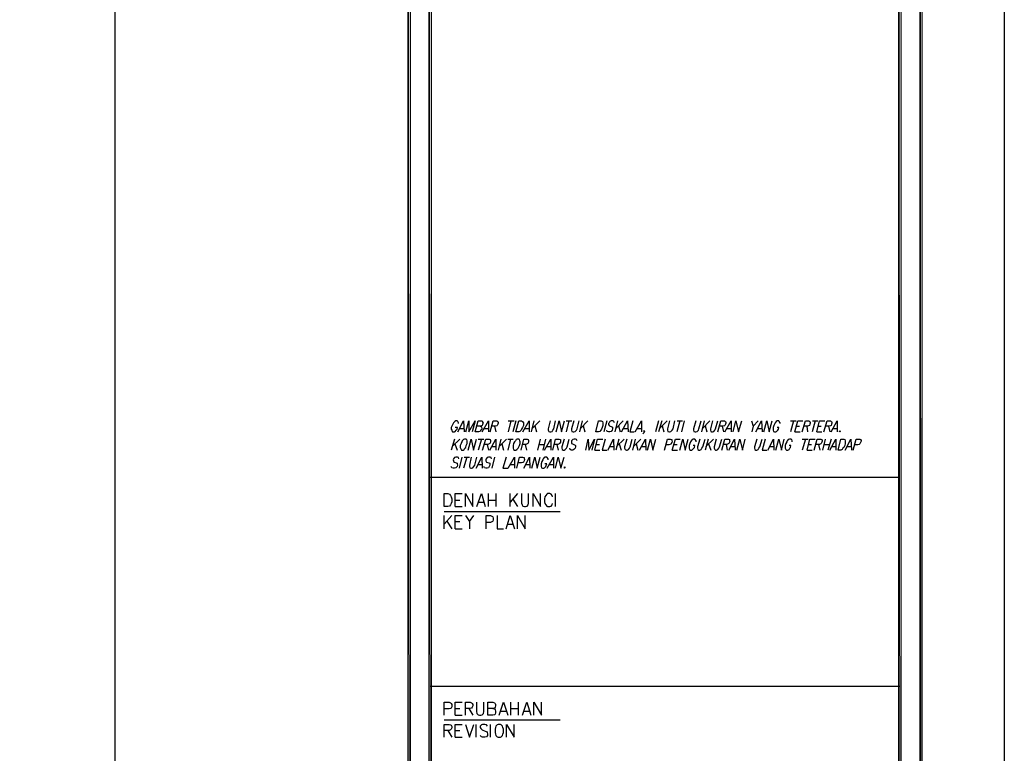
# Model space of a CAD drawing. Header units: millimetres. Extents: x 0 to 420, y 0 to 297.
# Tile 99 of 100: x 326 to 420, y 156 to 227. Entities that reach past the tile are written whole.
import ezdxf

# ---------------------------------------------------------------- set-up
doc = ezdxf.new("R2010")
doc.units = ezdxf.units.MM
doc.layers.add('FILL_000000', color=7, linetype='Continuous')
doc.layers.add('LINE_000000', color=7, linetype='Continuous')

msp = doc.modelspace()

# ---------------------------------------------------------------- hatches: boundary and pattern name
at = {"layer": 'FILL_000000'}
h = msp.add_hatch(color=7, dxfattribs=at)
h.dxf.hatch_style = 1
h.paths.add_polyline_path([(412.284, 7.874), (412.073, 288.84), (412.284, 289.052), (412.284, 7.874)])
h = msp.add_hatch(color=7, dxfattribs=at)
h.dxf.hatch_style = 1
h.paths.add_polyline_path([(412.073, 8.086), (412.284, 7.874), (412.073, 288.84), (412.073, 8.086)])
h = msp.add_hatch(color=7, dxfattribs=at)
h.dxf.hatch_style = 1
h.paths.add_polyline_path([(363.305, 286.935), (363.051, 286.935), (363.305, 9.991), (363.305, 286.935)])
h = msp.add_hatch(color=7, dxfattribs=at)
h.dxf.hatch_style = 1
h.paths.add_polyline_path([(363.051, 286.935), (363.305, 9.991), (363.051, 9.991), (363.051, 286.935)])
h = msp.add_hatch(color=7, dxfattribs=at)
h.dxf.hatch_style = 1
h.paths.add_polyline_path([(365.294, 286.935), (365.04, 286.935), (365.294, 9.991), (365.294, 286.935)])
h = msp.add_hatch(color=7, dxfattribs=at)
h.dxf.hatch_style = 1
h.paths.add_polyline_path([(365.04, 286.935), (365.294, 9.991), (365.04, 9.991), (365.04, 286.935)])
h = msp.add_hatch(color=7, dxfattribs=at)
h.dxf.hatch_style = 1
h.paths.add_polyline_path([(410.295, 9.864), (410.041, 286.808), (410.295, 287.062), (410.295, 9.864)])
h = msp.add_hatch(color=7, dxfattribs=at)
h.dxf.hatch_style = 1
h.paths.add_polyline_path([(410.041, 10.118), (410.295, 9.864), (410.041, 286.808), (410.041, 10.118)])

# ---------------------------------------------------------------- linework, layer by layer
at = {"layer": 'LINE_000000', "lineweight": 25}
for p, q in [((371.348, 187.664), (371.475, 187.113)), ((372.914, 188.172), (372.66, 187.113)), ((372.66, 188.172), (373.211, 188.172)), ((373.38, 188.172), (373.084, 187.113)), ((375.116, 188.172), (374.862, 187.113)), ((375.666, 188.172), (374.946, 187.452)), ((375.2, 187.706), (375.37, 187.113)), ((378.46, 188.172), (378.206, 187.113)), ((378.206, 188.172), (378.756, 188.172)), ((379.73, 188.172), (379.476, 187.113)), ((380.28, 188.172), (379.561, 187.452)), ((379.815, 187.706), (379.984, 187.113)), ((382.101, 188.172), (381.804, 187.113)), ((383.117, 188.172), (382.863, 187.113)), ((383.667, 188.172), (382.947, 187.452)), ((383.201, 187.706), (383.371, 187.113)), ((387.054, 188.172), (386.757, 187.113)), ((387.35, 188.172), (387.054, 187.113)), ((387.858, 188.172), (387.138, 187.452)), ((387.392, 187.706), (387.562, 187.113)), ((389.086, 188.172), (388.789, 187.113)), ((388.832, 188.172), (389.34, 188.172)), ((389.509, 188.172), (389.255, 187.113)), ((391.414, 188.172), (391.16, 187.113)), ((391.964, 188.172), (391.245, 187.452)), ((391.499, 187.706), (391.668, 187.113)), ((393.15, 187.664), (393.277, 187.113)), ((396.579, 188.172), (396.113, 187.664)), ((399.965, 188.172), (399.669, 187.113)), ((399.669, 188.172), (400.219, 188.172)), ((400.262, 187.664), (400.558, 187.664)), ((401.235, 187.664), (401.32, 187.113)), ((402.04, 188.172), (401.743, 187.113)), ((401.786, 188.172), (402.294, 188.172)), ((402.336, 187.664), (402.632, 187.664)), ((403.31, 187.664), (403.437, 187.113)), ((368.004, 187.452), (368.385, 187.452)), ((370.374, 187.452), (370.755, 187.452)), ((374.269, 187.452), (374.65, 187.452)), ((383.709, 187.452), (384.09, 187.452)), ((385.022, 187.452), (385.403, 187.452)), ((393.615, 187.452), (393.996, 187.452)), ((396.579, 187.452), (396.917, 187.452)), ((400.092, 187.113), (400.6, 187.113)), ((402.209, 187.113), (402.675, 187.113)), ((403.775, 187.452), (404.156, 187.452)), ((367.496, 186.436), (367.199, 185.378)), ((368.004, 186.436), (367.284, 185.716)), ((367.538, 185.97), (367.75, 185.378)), ((370.078, 186.436), (369.782, 185.378)), ((369.782, 186.436), (370.332, 186.436)), ((370.628, 185.928), (370.755, 185.378)), ((371.941, 186.436), (371.687, 185.378)), ((372.491, 186.436), (371.771, 185.716)), ((372.025, 185.97), (372.195, 185.378)), ((372.872, 186.436), (372.618, 185.378)), ((372.618, 186.436), (373.126, 186.436)), ((374.269, 185.928), (374.396, 185.378)), ((375.708, 186.436), (375.454, 185.378)), ((375.581, 185.928), (376.089, 185.928)), ((376.216, 186.436), (375.962, 185.378)), ((377.317, 185.928), (377.444, 185.378)), ((381.085, 185.928), (381.381, 185.928)), ((383.244, 186.436), (382.947, 185.378)), ((383.752, 186.436), (383.032, 185.716)), ((383.286, 185.97), (383.455, 185.378)), ((384.81, 186.436), (384.556, 185.378)), ((385.36, 186.436), (384.641, 185.716)), ((384.895, 185.97), (385.064, 185.378)), ((388.535, 185.928), (388.832, 185.928)), ((391.795, 186.436), (391.499, 185.378)), ((392.303, 186.436), (391.583, 185.716)), ((391.837, 185.97), (392.049, 185.378)), ((393.531, 185.928), (393.615, 185.378)), ((401.108, 186.436), (400.812, 185.378)), ((400.812, 186.436), (401.362, 186.436)), ((401.405, 185.928), (401.701, 185.928)), ((402.378, 185.928), (402.505, 185.378)), ((403.013, 186.436), (402.759, 185.378)), ((402.886, 185.928), (403.394, 185.928)), ((403.564, 186.436), (403.267, 185.378)), ((371.094, 185.716), (371.475, 185.716)), ((376.343, 185.716), (376.724, 185.716)), ((380.958, 185.378), (381.423, 185.378)), ((382.355, 185.716), (382.736, 185.716)), ((385.445, 185.716), (385.784, 185.716)), ((388.366, 185.378), (388.874, 185.378)), ((393.996, 185.716), (394.335, 185.716)), ((397.722, 185.716), (398.06, 185.716)), ((401.278, 185.378), (401.743, 185.378)), ((403.648, 185.716), (404.029, 185.716)), ((405.13, 185.716), (405.469, 185.716)), ((368.215, 184.7), (367.961, 183.642)), ((368.681, 184.7), (368.385, 183.642)), ((368.427, 184.7), (368.935, 184.7)), ((369.739, 183.981), (370.12, 183.981)), ((371.348, 184.7), (371.094, 183.642)), ((372.872, 183.981), (373.253, 183.981)), ((374.354, 183.981), (374.692, 183.981)), ((376.597, 183.981), (376.978, 183.981)), ((410.168, 182.753), (365.167, 182.753)), ((370.755, 179.959), (370.755, 181.229)), ((371.475, 181.229), (371.475, 179.959)), ((372.83, 179.959), (372.83, 181.229)), ((373.549, 181.229), (372.83, 180.382)), ((377.19, 179.959), (377.19, 181.229)), ((367.58, 180.594), (368.004, 180.594)), ((369.824, 180.382), (370.332, 180.382)), ((370.755, 180.594), (371.475, 180.594)), ((373.084, 180.679), (373.549, 179.959)), ((366.522, 179.493), (377.613, 179.493)), ((367.58, 179.959), (368.258, 179.959)), ((366.522, 177.842), (366.522, 179.112)), ((367.242, 179.112), (366.522, 178.266)), ((366.776, 178.562), (367.242, 177.842)), ((367.58, 178.52), (368.004, 178.52)), ((368.935, 178.52), (368.935, 177.842)), ((372.618, 178.266), (373.084, 178.266)), ((367.58, 177.842), (368.258, 177.842)), ((410.168, 162.729), (365.167, 162.729)), ((367.58, 160.613), (368.004, 160.613)), ((368.893, 160.613), (369.274, 159.978)), ((371.941, 160.359), (372.449, 160.359)), ((372.914, 159.978), (372.914, 161.205)), ((372.914, 160.613), (373.592, 160.613)), ((373.592, 161.205), (373.592, 159.978)), ((374.184, 160.359), (374.692, 160.359)), ((366.522, 159.512), (377.613, 159.512)), ((367.58, 159.978), (368.258, 159.978)), ((366.861, 158.496), (367.242, 157.861)), ((367.58, 158.496), (368.004, 158.496)), ((369.57, 157.861), (369.57, 159.089)), ((370.967, 157.861), (370.967, 159.089)), ((367.58, 157.861), (368.258, 157.861))]:
    msp.add_line(p, q, dxfattribs=at)
for points in [[(0.212, 0), (0.212, 296.926), (420.158, 296.926), (420.158, 0), (0.212, 0)], [(51.858, 259.673), (51.858, 29.676), (335.026, 29.676), (335.026, 259.673), (51.858, 259.673)], [(51.858, 259.673), (51.858, 29.676), (335.026, 29.676), (335.026, 259.673), (51.858, 259.673)], [(373.38, 187.113), (373.676, 188.172), (373.93, 188.172), (374.015, 188.129), (374.1, 188.002), (374.1, 187.918), (374.1, 187.748), (374.015, 187.537), (373.93, 187.367), (373.888, 187.283), (373.761, 187.156), (373.676, 187.113), (373.38, 187.113)], [(381.042, 187.113), (381.296, 188.172), (381.55, 188.172), (381.677, 188.129), (381.72, 188.002), (381.72, 187.918), (381.72, 187.748), (381.635, 187.537), (381.593, 187.367), (381.508, 187.283), (381.423, 187.156), (381.296, 187.113), (381.042, 187.113)], [(404.41, 187.24), (404.453, 187.156), (404.41, 187.113), (404.368, 187.156), (404.41, 187.24)], [(368.469, 186.436), (368.385, 186.394), (368.258, 186.267), (368.215, 186.182), (368.131, 186.013), (368.046, 185.801), (368.046, 185.632), (368.088, 185.547), (368.131, 185.42), (368.173, 185.378), (368.342, 185.378), (368.427, 185.42), (368.512, 185.547), (368.596, 185.632), (368.639, 185.801), (368.723, 186.013), (368.723, 186.182), (368.723, 186.267), (368.681, 186.394), (368.596, 186.436), (368.469, 186.436)], [(373.507, 186.436), (373.422, 186.394), (373.338, 186.267), (373.253, 186.182), (373.168, 186.013), (373.126, 185.801), (373.126, 185.632), (373.126, 185.547), (373.168, 185.42), (373.253, 185.378), (373.38, 185.378), (373.465, 185.42), (373.592, 185.547), (373.634, 185.632), (373.719, 185.801), (373.803, 186.013), (373.803, 186.182), (373.761, 186.267), (373.719, 186.394), (373.676, 186.436), (373.507, 186.436)], [(404.241, 185.378), (404.495, 186.436), (404.791, 186.436), (404.876, 186.394), (404.918, 186.267), (404.918, 186.182), (404.918, 186.013), (404.876, 185.801), (404.791, 185.632), (404.707, 185.547), (404.622, 185.42), (404.495, 185.378), (404.241, 185.378)], [(378.079, 183.769), (378.079, 183.684), (378.037, 183.642), (377.994, 183.684), (378.079, 183.769)], [(366.522, 179.959), (366.522, 181.229), (366.861, 181.229), (367.03, 181.144), (367.115, 181.017), (367.199, 180.89), (367.242, 180.721), (367.242, 180.425), (367.199, 180.255), (367.115, 180.128), (367.03, 180.001), (366.861, 179.959), (366.522, 179.959)], [(371.687, 159.089), (371.602, 159.046), (371.475, 158.919), (371.433, 158.792), (371.39, 158.623), (371.39, 158.327), (371.433, 158.157), (371.475, 158.03), (371.602, 157.903), (371.687, 157.861), (371.898, 157.861), (371.983, 157.903), (372.11, 158.03), (372.152, 158.157), (372.195, 158.327), (372.195, 158.623), (372.152, 158.792), (372.11, 158.919), (371.983, 159.046), (371.898, 159.089), (371.687, 159.089)]]:
    msp.add_lwpolyline(points, close=True, dxfattribs=at)
at = {"layer": 'LINE_000000', "lineweight": 0}
for points in [[(412.284, 7.874), (412.073, 288.84), (412.284, 289.052), (412.284, 7.874)], [(412.073, 8.086), (412.284, 7.874), (412.073, 288.84), (412.073, 8.086)], [(363.305, 286.935), (363.051, 286.935), (363.305, 9.991), (363.305, 286.935)], [(363.051, 286.935), (363.305, 9.991), (363.051, 9.991), (363.051, 286.935)], [(365.294, 286.935), (365.04, 286.935), (365.294, 9.991), (365.294, 286.935)], [(365.04, 286.935), (365.294, 9.991), (365.04, 9.991), (365.04, 286.935)], [(410.295, 9.864), (410.041, 286.808), (410.295, 287.062), (410.295, 9.864)], [(410.041, 10.118), (410.295, 9.864), (410.041, 286.808), (410.041, 10.118)]]:
    msp.add_lwpolyline(points, close=True, dxfattribs=at)
at = {"layer": 'LINE_000000', "lineweight": 25}
for points in [[(367.877, 187.918), (367.877, 188.002), (367.834, 188.129), (367.75, 188.172), (367.623, 188.172), (367.538, 188.129), (367.411, 188.002), (367.369, 187.918), (367.284, 187.748), (367.199, 187.537), (367.199, 187.367), (367.242, 187.283), (367.284, 187.156), (367.326, 187.113), (367.496, 187.113), (367.58, 187.156), (367.665, 187.283), (367.75, 187.367), (367.792, 187.537), (367.58, 187.537)], [(367.834, 187.113), (368.385, 188.172), (368.427, 187.113)], [(368.596, 187.113), (368.893, 188.172), (368.893, 187.113), (369.485, 188.172), (369.189, 187.113)], [(369.951, 187.664), (370.078, 187.621), (370.078, 187.579), (370.12, 187.452), (370.078, 187.325), (369.993, 187.24), (369.951, 187.156), (369.824, 187.113), (369.485, 187.113), (369.782, 188.172), (370.12, 188.172), (370.205, 188.129), (370.205, 188.045), (370.247, 187.96), (370.205, 187.875), (370.163, 187.748), (370.078, 187.706), (369.951, 187.664), (369.655, 187.664)], [(370.163, 187.113), (370.755, 188.172), (370.755, 187.113)], [(370.925, 187.113), (371.221, 188.172), (371.56, 188.172), (371.644, 188.129), (371.687, 188.045), (371.687, 187.96), (371.644, 187.875), (371.602, 187.748), (371.56, 187.706), (371.433, 187.664), (371.094, 187.664)], [(374.057, 187.113), (374.65, 188.172), (374.65, 187.113)], [(376.682, 188.172), (376.47, 187.41), (376.47, 187.283), (376.555, 187.156), (376.64, 187.113), (376.724, 187.113), (376.851, 187.156), (376.936, 187.283), (377.021, 187.41), (377.19, 188.172)], [(377.232, 187.113), (377.529, 188.172), (377.74, 187.113), (378.037, 188.172)], [(378.926, 188.172), (378.714, 187.41), (378.714, 187.283), (378.756, 187.156), (378.883, 187.113), (378.926, 187.113), (379.053, 187.156), (379.18, 187.283), (379.264, 187.41), (379.434, 188.172)], [(382.82, 188.002), (382.778, 188.129), (382.693, 188.172), (382.524, 188.172), (382.397, 188.129), (382.312, 188.002), (382.27, 187.918), (382.27, 187.833), (382.312, 187.748), (382.355, 187.706), (382.566, 187.621), (382.651, 187.579), (382.651, 187.537), (382.651, 187.41), (382.609, 187.283), (382.524, 187.156), (382.397, 187.113), (382.27, 187.113), (382.143, 187.156), (382.101, 187.283)], [(383.498, 187.113), (384.09, 188.172), (384.133, 187.113)], [(384.598, 188.172), (384.302, 187.113), (384.725, 187.113)], [(384.81, 187.113), (385.403, 188.172), (385.403, 187.113)], [(388.112, 188.172), (387.9, 187.41), (387.9, 187.283), (387.943, 187.156), (388.07, 187.113), (388.112, 187.113), (388.239, 187.156), (388.366, 187.283), (388.451, 187.41), (388.62, 188.172)], [(390.61, 188.172), (390.398, 187.41), (390.398, 187.283), (390.44, 187.156), (390.567, 187.113), (390.61, 187.113), (390.737, 187.156), (390.864, 187.283), (390.906, 187.41), (391.118, 188.172)], [(392.218, 188.172), (392.007, 187.41), (392.007, 187.283), (392.049, 187.156), (392.134, 187.113), (392.218, 187.113), (392.345, 187.156), (392.43, 187.283), (392.515, 187.41), (392.726, 188.172)], [(392.726, 187.113), (393.023, 188.172), (393.361, 188.172), (393.446, 188.129), (393.488, 188.045), (393.488, 187.96), (393.446, 187.875), (393.404, 187.748), (393.361, 187.706), (393.234, 187.664), (392.896, 187.664)], [(393.404, 187.113), (393.996, 188.172), (393.996, 187.113)], [(394.208, 187.113), (394.462, 188.172), (394.716, 187.113), (395.012, 188.172)], [(395.944, 188.172), (396.113, 187.664), (395.986, 187.113)], [(396.367, 187.113), (396.917, 188.172), (396.96, 187.113)], [(397.129, 187.113), (397.425, 188.172), (397.637, 187.113), (397.933, 188.172)], [(398.695, 187.918), (398.695, 188.002), (398.611, 188.129), (398.568, 188.172), (398.399, 188.172), (398.314, 188.129), (398.23, 188.002), (398.187, 187.918), (398.103, 187.748), (398.018, 187.537), (398.018, 187.367), (398.018, 187.283), (398.06, 187.156), (398.145, 187.113), (398.272, 187.113), (398.357, 187.156), (398.484, 187.283), (398.526, 187.367), (398.568, 187.537), (398.399, 187.537)], [(400.092, 187.113), (400.389, 188.172), (400.854, 188.172)], [(400.812, 187.113), (401.108, 188.172), (401.447, 188.172), (401.532, 188.129), (401.574, 188.045), (401.574, 187.96), (401.532, 187.875), (401.489, 187.748), (401.405, 187.706), (401.32, 187.664), (400.981, 187.664)], [(402.209, 187.113), (402.463, 188.172), (402.971, 188.172)], [(402.886, 187.113), (403.183, 188.172), (403.521, 188.172), (403.606, 188.129), (403.648, 188.045), (403.648, 187.96), (403.606, 187.875), (403.564, 187.748), (403.521, 187.706), (403.394, 187.664), (403.056, 187.664)], [(403.564, 187.113), (404.156, 188.172), (404.156, 187.113)], [(385.699, 187.156), (385.657, 187.24), (385.614, 187.156), (385.657, 187.113), (385.699, 187.156), (385.657, 187.071), (385.614, 186.986), (385.53, 186.944)], [(368.808, 185.378), (369.104, 186.436), (369.316, 185.378), (369.612, 186.436)], [(370.205, 185.378), (370.501, 186.436), (370.84, 186.436), (370.925, 186.394), (370.967, 186.309), (370.967, 186.224), (370.967, 186.14), (370.882, 186.013), (370.84, 185.97), (370.713, 185.928), (370.374, 185.928)], [(370.882, 185.378), (371.475, 186.436), (371.475, 185.378)], [(373.888, 185.378), (374.142, 186.436), (374.481, 186.436), (374.565, 186.394), (374.608, 186.309), (374.608, 186.224), (374.608, 186.14), (374.523, 186.013), (374.481, 185.97), (374.354, 185.928), (374.015, 185.928)], [(376.132, 185.378), (376.724, 186.436), (376.724, 185.378)], [(376.936, 185.378), (377.19, 186.436), (377.529, 186.436), (377.656, 186.394), (377.656, 186.309), (377.656, 186.224), (377.656, 186.14), (377.571, 186.013), (377.529, 185.97), (377.402, 185.928), (377.063, 185.928)], [(377.994, 186.436), (377.783, 185.674), (377.783, 185.547), (377.825, 185.42), (377.91, 185.378), (377.994, 185.378), (378.121, 185.42), (378.248, 185.547), (378.291, 185.674), (378.502, 186.436)], [(379.264, 186.267), (379.18, 186.394), (379.095, 186.436), (378.968, 186.436), (378.841, 186.394), (378.714, 186.267), (378.714, 186.182), (378.714, 186.097), (378.714, 186.013), (378.799, 185.97), (379.01, 185.886), (379.053, 185.843), (379.095, 185.801), (379.095, 185.674), (379.053, 185.547), (378.926, 185.42), (378.841, 185.378), (378.672, 185.378), (378.587, 185.42), (378.545, 185.547)], [(380.069, 185.378), (380.323, 186.436), (380.365, 185.378), (380.915, 186.436), (380.661, 185.378)], [(380.958, 185.378), (381.212, 186.436), (381.72, 186.436)], [(381.931, 186.436), (381.635, 185.378), (382.101, 185.378)], [(382.185, 185.378), (382.736, 186.436), (382.778, 185.378)], [(384.006, 186.436), (383.794, 185.674), (383.794, 185.547), (383.836, 185.42), (383.963, 185.378), (384.048, 185.378), (384.175, 185.42), (384.26, 185.547), (384.344, 185.674), (384.514, 186.436)], [(385.233, 185.378), (385.784, 186.436), (385.826, 185.378)], [(385.995, 185.378), (386.292, 186.436), (386.503, 185.378), (386.8, 186.436)], [(387.604, 185.378), (387.9, 186.436), (388.197, 186.436), (388.324, 186.394), (388.324, 186.309), (388.366, 186.224), (388.324, 186.097), (388.239, 185.97), (388.197, 185.928), (388.07, 185.886), (387.731, 185.886)], [(388.366, 185.378), (388.662, 186.436), (389.128, 186.436)], [(389.086, 185.378), (389.382, 186.436), (389.594, 185.378), (389.89, 186.436)], [(390.652, 186.182), (390.652, 186.267), (390.567, 186.394), (390.525, 186.436), (390.356, 186.436), (390.271, 186.394), (390.186, 186.267), (390.102, 186.182), (390.059, 186.013), (389.975, 185.801), (389.975, 185.632), (389.975, 185.547), (390.017, 185.42), (390.102, 185.378), (390.229, 185.378), (390.313, 185.42), (390.44, 185.547), (390.483, 185.632), (390.525, 185.801), (390.356, 185.801)], [(390.991, 186.436), (390.779, 185.674), (390.779, 185.547), (390.821, 185.42), (390.906, 185.378), (390.991, 185.378), (391.118, 185.42), (391.202, 185.547), (391.287, 185.674), (391.499, 186.436)], [(392.557, 186.436), (392.388, 185.674), (392.388, 185.547), (392.43, 185.42), (392.515, 185.378), (392.599, 185.378), (392.726, 185.42), (392.811, 185.547), (392.896, 185.674), (393.107, 186.436)], [(393.107, 185.378), (393.404, 186.436), (393.742, 186.436), (393.827, 186.394), (393.827, 186.309), (393.869, 186.224), (393.827, 186.14), (393.785, 186.013), (393.7, 185.97), (393.573, 185.928), (393.234, 185.928)], [(393.785, 185.378), (394.335, 186.436), (394.377, 185.378)], [(394.547, 185.378), (394.843, 186.436), (395.097, 185.378), (395.351, 186.436)], [(396.452, 186.436), (396.24, 185.674), (396.24, 185.547), (396.282, 185.42), (396.367, 185.378), (396.452, 185.378), (396.579, 185.42), (396.663, 185.547), (396.748, 185.674), (396.96, 186.436)], [(397.256, 186.436), (396.96, 185.378), (397.425, 185.378)], [(397.51, 185.378), (398.06, 186.436), (398.103, 185.378)], [(398.272, 185.378), (398.568, 186.436), (398.822, 185.378), (399.076, 186.436)], [(399.838, 186.182), (399.838, 186.267), (399.796, 186.394), (399.711, 186.436), (399.584, 186.436), (399.457, 186.394), (399.373, 186.267), (399.33, 186.182), (399.246, 186.013), (399.161, 185.801), (399.161, 185.632), (399.161, 185.547), (399.246, 185.42), (399.288, 185.378), (399.415, 185.378), (399.542, 185.42), (399.627, 185.547), (399.669, 185.632), (399.711, 185.801), (399.542, 185.801)], [(401.278, 185.378), (401.532, 186.436), (402.04, 186.436)], [(401.955, 185.378), (402.251, 186.436), (402.59, 186.436), (402.675, 186.394), (402.717, 186.309), (402.717, 186.224), (402.675, 186.14), (402.632, 186.013), (402.59, 185.97), (402.463, 185.928), (402.124, 185.928)], [(403.437, 185.378), (404.029, 186.436), (404.029, 185.378)], [(404.918, 185.378), (405.469, 186.436), (405.511, 185.378)], [(405.68, 185.378), (405.977, 186.436), (406.315, 186.436), (406.4, 186.394), (406.442, 186.309), (406.442, 186.224), (406.4, 186.097), (406.315, 185.97), (406.273, 185.928), (406.146, 185.886), (405.807, 185.886)], [(367.919, 184.531), (367.877, 184.658), (367.792, 184.7), (367.623, 184.7), (367.496, 184.658), (367.411, 184.531), (367.369, 184.446), (367.411, 184.362), (367.411, 184.277), (367.496, 184.235), (367.665, 184.15), (367.75, 184.108), (367.75, 184.065), (367.792, 183.938), (367.75, 183.811), (367.623, 183.684), (367.496, 183.642), (367.369, 183.642), (367.242, 183.684), (367.199, 183.811)], [(369.104, 184.7), (368.935, 183.938), (368.935, 183.811), (368.977, 183.684), (369.062, 183.642), (369.147, 183.642), (369.274, 183.684), (369.358, 183.811), (369.443, 183.938), (369.655, 184.7)], [(369.57, 183.642), (370.12, 184.7), (370.163, 183.642)], [(371.052, 184.531), (371.009, 184.658), (370.925, 184.7), (370.755, 184.7), (370.628, 184.658), (370.544, 184.531), (370.501, 184.446), (370.501, 184.362), (370.544, 184.277), (370.586, 184.235), (370.798, 184.15), (370.882, 184.108), (370.882, 184.065), (370.882, 183.938), (370.84, 183.811), (370.755, 183.684), (370.628, 183.642), (370.501, 183.642), (370.374, 183.684), (370.332, 183.811)], [(372.449, 184.7), (372.152, 183.642), (372.618, 183.642)], [(372.66, 183.642), (373.253, 184.7), (373.253, 183.642)], [(373.465, 183.642), (373.719, 184.7), (374.057, 184.7), (374.184, 184.658), (374.184, 184.573), (374.227, 184.489), (374.184, 184.362), (374.1, 184.235), (374.057, 184.192), (373.93, 184.15), (373.592, 184.15)], [(374.142, 183.642), (374.692, 184.7), (374.735, 183.642)], [(374.904, 183.642), (375.2, 184.7), (375.412, 183.642), (375.708, 184.7)], [(376.47, 184.446), (376.47, 184.531), (376.386, 184.658), (376.343, 184.7), (376.174, 184.7), (376.089, 184.658), (376.005, 184.531), (375.962, 184.446), (375.878, 184.277), (375.793, 184.065), (375.793, 183.896), (375.793, 183.811), (375.835, 183.684), (375.92, 183.642), (376.047, 183.642), (376.132, 183.684), (376.259, 183.811), (376.301, 183.896), (376.343, 184.065), (376.174, 184.065)], [(376.386, 183.642), (376.978, 184.7), (376.978, 183.642)], [(377.19, 183.642), (377.444, 184.7), (377.698, 183.642), (377.994, 184.7)], [(367.58, 179.959), (367.58, 181.229), (368.258, 181.229)], [(368.554, 179.959), (368.554, 181.229), (369.274, 179.959), (369.274, 181.229)], [(369.655, 179.959), (370.078, 181.229), (370.459, 179.959)], [(373.93, 181.229), (373.93, 180.298), (373.973, 180.128), (374.057, 180.001), (374.227, 179.959), (374.311, 179.959), (374.481, 180.001), (374.565, 180.128), (374.608, 180.298), (374.608, 181.229)], [(375.031, 179.959), (375.031, 181.229), (375.751, 179.959), (375.751, 181.229)], [(376.894, 180.89), (376.851, 181.017), (376.767, 181.144), (376.64, 181.229), (376.428, 181.229), (376.343, 181.144), (376.259, 181.017), (376.174, 180.89), (376.132, 180.721), (376.132, 180.425), (376.174, 180.255), (376.259, 180.128), (376.343, 180.001), (376.428, 179.959), (376.64, 179.959), (376.767, 180.001), (376.851, 180.128), (376.894, 180.255)], [(367.58, 177.842), (367.58, 179.112), (368.258, 179.112)], [(368.554, 179.112), (368.935, 178.52), (369.358, 179.112)], [(370.544, 177.842), (370.544, 179.112), (370.967, 179.112), (371.136, 179.028), (371.179, 178.985), (371.221, 178.858), (371.221, 178.689), (371.179, 178.562), (371.136, 178.52), (370.967, 178.435), (370.544, 178.435)], [(371.602, 179.112), (371.602, 177.842), (372.195, 177.842)], [(372.449, 177.842), (372.83, 179.112), (373.253, 177.842)], [(373.549, 177.842), (373.549, 179.112), (374.269, 177.842), (374.269, 179.112)], [(366.522, 159.978), (366.522, 161.205), (366.988, 161.205), (367.115, 161.163), (367.199, 161.078), (367.242, 160.994), (367.242, 160.782), (367.199, 160.655), (367.115, 160.613), (366.988, 160.57), (366.522, 160.57)], [(367.58, 159.978), (367.58, 161.205), (368.258, 161.205)], [(368.554, 159.978), (368.554, 161.205), (369.02, 161.205), (369.147, 161.163), (369.189, 161.078), (369.274, 160.994), (369.274, 160.867), (369.189, 160.74), (369.147, 160.655), (369.02, 160.613), (368.554, 160.613)], [(369.612, 161.205), (369.612, 160.316), (369.655, 160.147), (369.782, 160.02), (369.909, 159.978), (370.036, 159.978), (370.163, 160.02), (370.29, 160.147), (370.332, 160.316), (370.332, 161.205)], [(371.179, 160.613), (371.348, 160.57), (371.39, 160.486), (371.433, 160.359), (371.433, 160.189), (371.39, 160.062), (371.348, 160.02), (371.179, 159.978), (370.713, 159.978), (370.713, 161.205), (371.179, 161.205), (371.348, 161.163), (371.39, 161.078), (371.433, 160.994), (371.433, 160.867), (371.39, 160.74), (371.348, 160.655), (371.179, 160.613), (370.713, 160.613)], [(371.771, 159.978), (372.195, 161.205), (372.618, 159.978)], [(374.015, 159.978), (374.438, 161.205), (374.819, 159.978)], [(375.116, 159.978), (375.116, 161.205), (375.835, 159.978), (375.835, 161.205)], [(366.522, 157.861), (366.522, 159.089), (366.988, 159.089), (367.115, 159.046), (367.199, 159.004), (367.242, 158.877), (367.242, 158.75), (367.199, 158.623), (367.115, 158.581), (366.988, 158.496), (366.522, 158.496)], [(367.58, 157.861), (367.58, 159.089), (368.258, 159.089)], [(368.554, 159.089), (368.935, 157.861), (369.358, 159.089)], [(370.671, 158.919), (370.586, 159.046), (370.417, 159.089), (370.205, 159.089), (370.078, 159.046), (369.951, 158.919), (369.951, 158.792), (370.036, 158.708), (370.078, 158.623), (370.163, 158.581), (370.459, 158.454), (370.586, 158.411), (370.628, 158.327), (370.671, 158.2), (370.671, 158.03), (370.586, 157.903), (370.417, 157.861), (370.205, 157.861), (370.078, 157.903), (369.951, 158.03)], [(372.491, 157.861), (372.491, 159.089), (373.211, 157.861), (373.211, 159.089)]]:
    msp.add_lwpolyline(points, dxfattribs=at)

doc.saveas('drawing.dxf')
